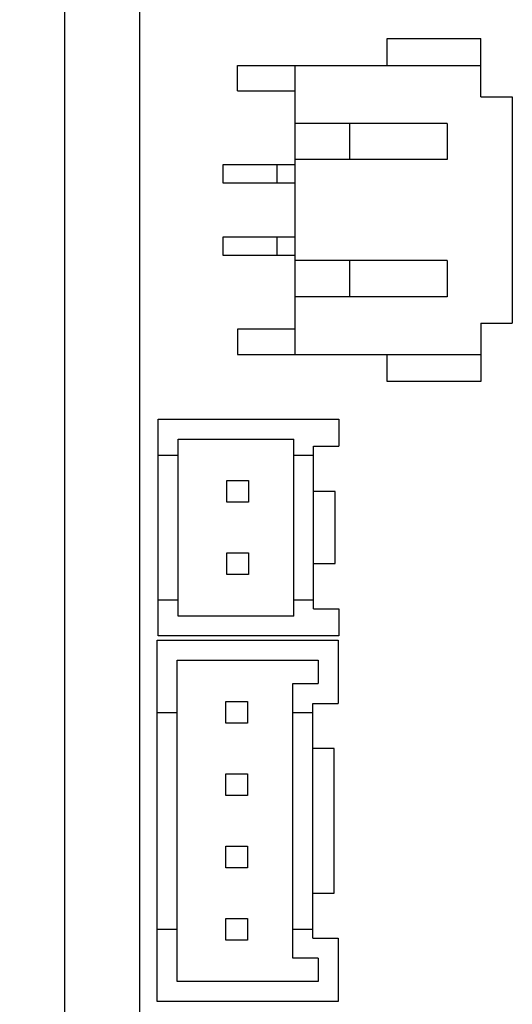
# Model space of a CAD drawing. Header units: millimetres. Extents: x 718 to 1157, y -195 to -52.
# Tile 22 of 156: x 1002 to 1015, y -132 to -105. Entities that reach past the tile are written whole.
import ezdxf

# ---------------------------------------------------------------- set-up
doc = ezdxf.new("R2010")
doc.units = ezdxf.units.MM
doc.header["$LTSCALE"] = 1.21
doc.header["$MEASUREMENT"] = 0
doc.header["$PDMODE"] = 3
doc.header["$PDSIZE"] = 0.3125
doc.layers.get('0').update_dxf_attribs({"linetype": 'CONTINUOUS'})
doc.layers.get('DEFPOINTS').update_dxf_attribs({"linetype": 'CONTINUOUS'})
doc.layers.add('Dim', color=3, linetype='CONTINUOUS', lineweight=25)
doc.styles.get("Standard").update_dxf_attribs({"font": 'txt', "width": 0.8})
doc.dimstyles.get("Standard").update_dxf_attribs({"dimtxt": 0.15625, "dimasz": 0.1875, "dimexe": 0.125, "dimexo": 0.0625, "dimgap": 0.09, "dimtad": 0, "dimtih": 1, "dimtoh": 1, "dimzin": 4, "dimdsep": 46, "dimtxsty": 'Standard', "dimblk": '_FILLED', "dimblk1": '_FILLED', "dimblk2": '_FILLED', "dimcen": 0.09, "dimazin": 1, "dimtp": 0.01, "dimtm": 0.01, "dimtfac": 1, "dimtofl": 0, "dimtmove": 0, "dimatfit": 3, "dimldrblk": '_FILLED', "dimfxl": 1, "dimtolj": 1, "dimtzin": 4, "dimarcsym": 0})

# ---------------------------------------------------------------- blocks, each defined once
blk = doc.blocks.new('_FILLED')
at = {"color": 0, "linetype": 'ByBlock'}
blk.add_solid([(0, 0), (-1, 0.167), (-1, -0.167)], dxfattribs=at)
blk = doc.blocks.new('*D45')
at = {"layer": 'DEFPOINTS', "color": 0}
for p in [(1005.958, -82.495), (959.979, -155.503), (1005.958, -155.503)]:
    blk.add_point(p, dxfattribs=at)
at = {"layer": 'Dim', "color": 0, "lineweight": -2}
for p, q in [((1005.895, -82.495), (959.854, -82.495)), ((959.979, -85.035), (959.979, -116.076)), ((959.979, -152.963), (959.979, -121.922)), ((1005.895, -155.503), (959.854, -155.503))]:
    blk.add_line(p, q, dxfattribs=at)
at = {"layer": 'Dim', "color": 0, "lineweight": -2, "xscale": 2.54, "yscale": 2.54, "zscale": 2.54}
for p, rotation in [((959.979, -82.495), 90), ((959.979, -155.503), 270)]:
    blk.add_blockref('_FILLED', p, dxfattribs=dict(at, rotation=rotation))
at = {"layer": 'Dim', "color": 0, "insert": (959.979, -118.999), "char_height": 2.5, "attachment_point": 5, "rotation": 90, "line_spacing_factor": 2.5}
blk.add_mtext('\\A1;73.0', dxfattribs=at)

msp = doc.modelspace()

# ---------------------------------------------------------------- linework, layer by layer
at = {"color": 7, "linetype": 'Continuous'}
for p, q in [((1002.878, -155.344), (1002.878, -83.344)), ((1004.958, -154.495), (1004.949, -83.495)), ((1011.797, -106.295), (1011.797, -105.545)), ((1011.797, -105.545), (1014.387, -105.545)), ((1014.387, -107.16), (1014.387, -105.545)), ((1007.652, -106.995), (1007.652, -106.295)), ((1007.652, -106.295), (1014.387, -106.295)), ((1009.253, -114.295), (1009.252, -106.295)), ((1007.652, -106.995), (1009.252, -106.995)), ((1014.387, -107.16), (1015.253, -107.16)), ((1015.253, -107.16), (1015.253, -113.429)), ((1013.453, -107.895), (1009.253, -107.895)), ((1010.753, -107.895), (1010.753, -108.895)), ((1013.453, -107.895), (1013.453, -108.895)), ((1013.453, -108.895), (1009.253, -108.895)), ((1007.253, -109.045), (1007.253, -109.545)), ((1009.253, -109.045), (1007.253, -109.045)), ((1008.753, -109.545), (1008.753, -109.045)), ((1007.253, -109.545), (1009.253, -109.545)), ((1007.253, -111.045), (1007.253, -111.545)), ((1009.253, -111.045), (1007.253, -111.045)), ((1008.753, -111.545), (1008.753, -111.045)), ((1007.253, -111.545), (1009.253, -111.545)), ((1013.453, -111.695), (1009.253, -111.695)), ((1010.753, -111.695), (1010.753, -112.695)), ((1013.453, -111.695), (1013.453, -112.695)), ((1013.453, -112.695), (1009.253, -112.695)), ((1007.653, -113.595), (1007.653, -114.295)), ((1009.253, -113.595), (1007.653, -113.595)), ((1014.387, -113.429), (1014.387, -115.045)), ((1014.387, -113.429), (1015.253, -113.429)), ((1007.653, -114.295), (1014.387, -114.295)), ((1011.797, -115.045), (1011.797, -114.295)), ((1014.387, -115.045), (1011.797, -115.045)), ((1005.461, -122.084), (1005.461, -116.084)), ((1005.461, -116.084), (1010.461, -116.084)), ((1010.461, -116.084), (1010.461, -116.834)), ((1006.011, -121.534), (1006.011, -116.634)), ((1006.011, -116.634), (1009.211, -116.634)), ((1009.211, -121.534), (1009.211, -116.634)), ((1009.761, -121.334), (1009.761, -116.834)), ((1009.761, -116.834), (1010.461, -116.834)), ((1005.461, -117.084), (1006.011, -117.084)), ((1009.211, -117.084), (1009.761, -117.084)), ((1007.361, -118.384), (1007.361, -117.784)), ((1007.361, -117.784), (1007.961, -117.784)), ((1007.961, -117.784), (1007.961, -118.384)), ((1010.358, -118.084), (1009.761, -118.084)), ((1010.358, -120.084), (1010.358, -118.084)), ((1007.961, -118.384), (1007.361, -118.384)), ((1007.361, -120.384), (1007.361, -119.784)), ((1007.361, -119.784), (1007.961, -119.784)), ((1007.961, -119.784), (1007.961, -120.384)), ((1009.761, -120.084), (1010.358, -120.084)), ((1007.961, -120.384), (1007.361, -120.384)), ((1005.461, -121.084), (1006.011, -121.084)), ((1009.211, -121.084), (1009.761, -121.084)), ((1009.211, -121.534), (1006.011, -121.534)), ((1009.761, -121.334), (1010.461, -121.334)), ((1010.461, -121.334), (1010.461, -122.084)), ((1010.461, -122.084), (1005.461, -122.084)), ((1005.435, -132.204), (1005.435, -122.204)), ((1005.435, -122.204), (1010.435, -122.204)), ((1010.435, -122.204), (1010.435, -123.954)), ((1005.985, -131.654), (1005.985, -122.754)), ((1005.985, -122.754), (1009.885, -122.754)), ((1009.885, -122.754), (1009.885, -123.404)), ((1009.185, -131.004), (1009.185, -123.404)), ((1009.185, -123.404), (1009.885, -123.404)), ((1007.335, -124.504), (1007.335, -123.904)), ((1007.335, -123.904), (1007.935, -123.904)), ((1007.935, -123.904), (1007.935, -124.504)), ((1009.735, -130.454), (1009.735, -123.954)), ((1009.735, -123.954), (1010.435, -123.954)), ((1005.435, -124.204), (1005.985, -124.204)), ((1009.185, -124.204), (1009.735, -124.204)), ((1007.935, -124.504), (1007.335, -124.504)), ((1010.333, -125.204), (1009.735, -125.204)), ((1010.333, -129.204), (1010.333, -125.204)), ((1007.335, -126.504), (1007.335, -125.904)), ((1007.335, -125.904), (1007.935, -125.904)), ((1007.935, -125.904), (1007.935, -126.504)), ((1007.935, -126.504), (1007.335, -126.504)), ((1007.335, -128.504), (1007.335, -127.904)), ((1007.335, -127.904), (1007.935, -127.904)), ((1007.935, -127.904), (1007.935, -128.504)), ((1007.935, -128.504), (1007.335, -128.504)), ((1009.735, -129.204), (1010.333, -129.204)), ((1007.335, -130.504), (1007.335, -129.904)), ((1007.335, -129.904), (1007.935, -129.904)), ((1007.935, -129.904), (1007.935, -130.504)), ((1005.435, -130.204), (1005.985, -130.204)), ((1009.185, -130.204), (1009.735, -130.204)), ((1007.935, -130.504), (1007.335, -130.504)), ((1009.735, -130.454), (1010.435, -130.454)), ((1010.435, -130.454), (1010.435, -132.204)), ((1009.885, -131.004), (1009.185, -131.004)), ((1009.885, -131.004), (1009.885, -131.654)), ((1009.885, -131.654), (1005.985, -131.654)), ((1010.435, -132.204), (1005.435, -132.204))]:
    msp.add_line(p, q, dxfattribs=at)

# ---------------------------------------------------------------- dimensions: what is measured, and where the dimension line sits
at = {"layer": 'Dim'}
dim = msp.add_linear_dim(base=(959.979, -155.503), p1=(1005.958, -82.495), p2=(1005.958, -155.503), angle=90, dimstyle='Standard', override={"dimtxt": 2.5, "dimasz": 2.54, "dimtih": 0, "dimtoh": 0, "dimdec": 1, "dimzin": 0, "dimcen": 0.198, "dimadec": 0, "dimazin": 0, "dimtp": 0, "dimtm": 0, "dimtdec": 4, "dimtzin": 0}, dxfattribs=at)
dim.commit()
dim.dimension.update_dxf_attribs({"geometry": '*D45', "text_midpoint": (959.979, -118.999)})

doc.saveas('drawing.dxf')
